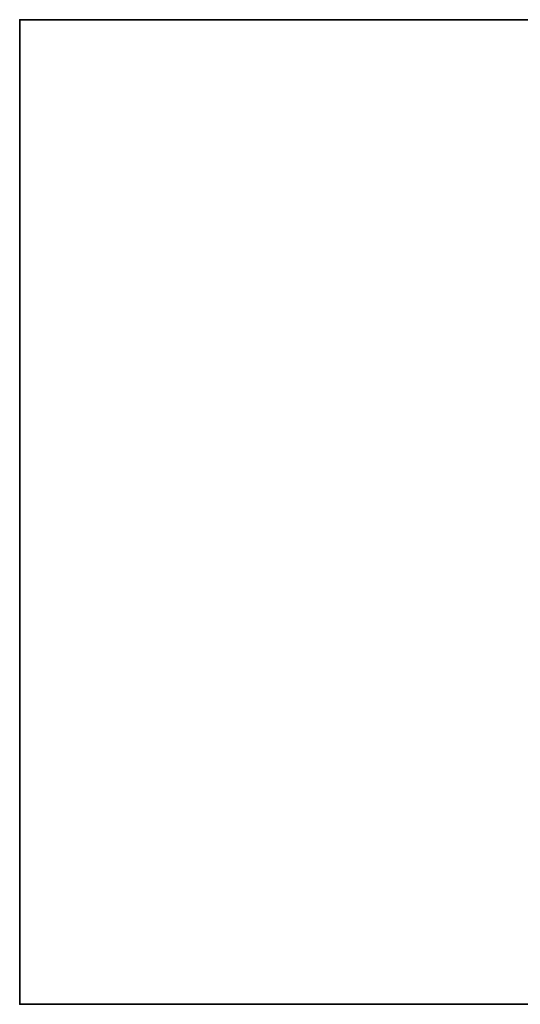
# Model space of a CAD drawing. Header units: millimetres. Extents: x -603 to 3703, y -120 to 249.
# Tile 1 of 256: x -603 to -470, y -30 to 230. Entities that reach past the tile are written whole.
import ezdxf

# ---------------------------------------------------------------- set-up
doc = ezdxf.new("R2010")
doc.units = ezdxf.units.MM
doc.layers.add('151', color=7, linetype='Continuous', true_color=0xffffff)

# ---------------------------------------------------------------- blocks, each defined once
blk = doc.blocks.new('UG_SURFACE_001')
at = {"layer": '151', "color": 252, "linetype": 'Continuous', "lineweight": 35}
for points in [[(602.5, -30, 2213), (602.5, 229.8, 2213), (-602.5, 229.8, 2213), (-602.5, -30, 2213)], [(-602.5, -30, 2213), (-602.5, 229.8, 2213), (-602.5, 229.8, -7), (-602.5, -30, -7)], [(-602.5, -30, -7), (-602.5, 229.8, -7), (-452.5, 229.8, -7), (-452.5, -30, -7)], [(-602.5, 229.8, 2213), (602.5, 229.8, 2213), (452.5, 229.8, 2063), (-452.5, 229.8, 2063)], [(-452.5, 229.8, 2063), (-452.5, 229.8, -7), (-602.5, 229.8, -7), (-602.5, 229.8, 2213)], [(602.5, -30, 2213), (-602.5, -30, 2213), (-452.5, -30, 2063), (452.5, -30, 2063)], [(-602.5, -30, 2213), (-602.5, -30, -7), (-452.5, -30, -7), (-452.5, -30, 2063)]]:
    blk.add_3dface(points, dxfattribs=at)

msp = doc.modelspace()

# ---------------------------------------------------------------- linework, layer by layer
at = {"layer": '151', "color": 252, "linetype": 'Continuous', "lineweight": -3, "true_color": 0x939598}
for p, q in [((-602.5, -30, 2213), (-602.5, 229.8, 2213)), ((-602.5, 229.8, 2213), (602.5, 229.8, 2213)), ((-602.5, 229.8, -7), (-602.5, 229.8, 2213)), ((-602.5, 229.8, -7), (-452.5, 229.8, -7)), ((-602.5, 229.8, -7), (-602.5, -30, -7)), ((-602.5, -30, -7), (-602.5, -30, 2213)), ((-602.5, -30, 2213), (602.5, -30, 2213)), ((-602.5, -30, -7), (-452.5, -30, -7))]:
    msp.add_line(p, q, dxfattribs=at)

# ---------------------------------------------------------------- block references
msp.add_blockref('UG_SURFACE_001', (0, 0), dxfattribs=at)

doc.saveas('drawing.dxf')
